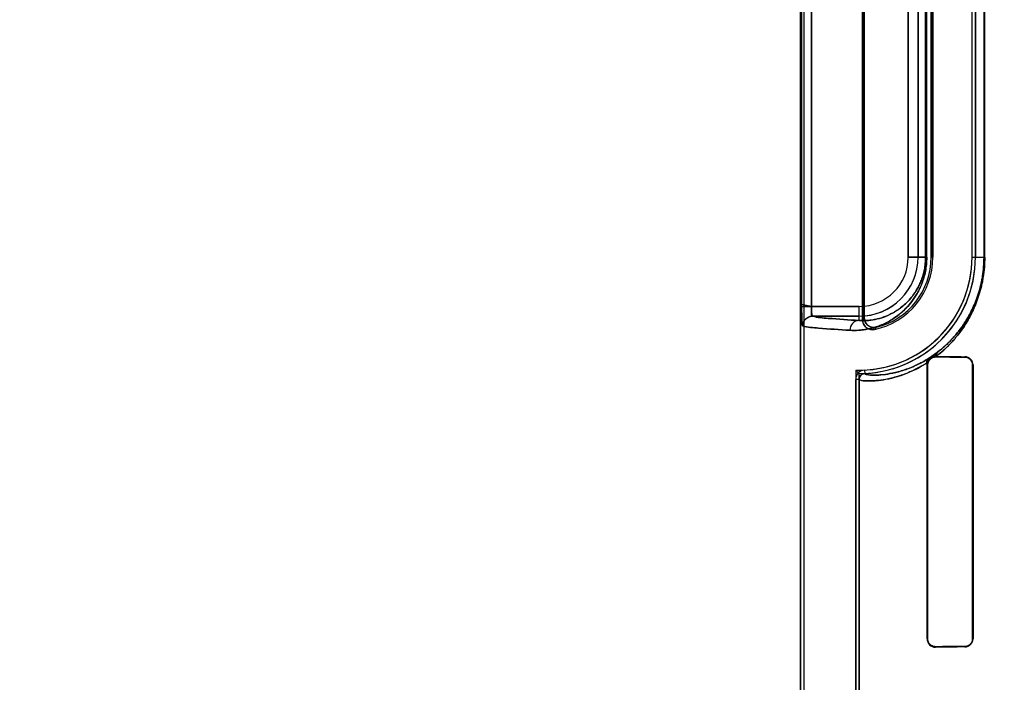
# Model space of a CAD drawing. Header units: millimetres. Extents: x 0 to 297, y 0 to 210.
# Tile 223 of 256: x 57.862 to 58.215, y 158.269 to 158.506. Entities that reach past the tile are written whole.
import ezdxf

# ---------------------------------------------------------------- set-up
doc = ezdxf.new("R2010")
doc.units = ezdxf.units.MM
doc.header["$LTSCALE"] = 16.335
doc.layers.get('0').update_dxf_attribs({"linetype": 'CONTINUOUS'})
for name, color, linetype in [('AXES_REF', 7, 'CONTINUOUS'), ('INTFCLR_1', 7, 'CONTINUOUS'), ('INTFCLR_72935', 7, 'CONTINUOUS')]:
    doc.layers.add(name, color=color, linetype=linetype)

msp = doc.modelspace()

# ---------------------------------------------------------------- linework, layer by layer
at = {"color": 7, "linetype": 'Continuous'}
for radius in [6.787079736, 6.7865, 6.743039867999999]:
    msp.add_circle((57.4637306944, 154.7114647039), radius, dxfattribs=at)
for radius, start, end in [(6.72, 278.2771290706, 261.7228709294), (6.874, 193.234383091, 36.7246116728)]:
    msp.add_arc((57.4637306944, 154.7114647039), radius, start, end, dxfattribs=at)
at = {"layer": 'AXES_REF', "color": 9, "linetype": 'Continuous'}
for radius in [6.191158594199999, 4.150003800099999]:
    msp.add_circle((57.4637306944, 154.7114647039), radius, dxfattribs=at)
at = {"layer": 'INTFCLR_1', "color": 6, "linetype": 'Continuous'}
for p, q in [((58.1418399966, 159.0304547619), (58.1418399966, 157.1614547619)), ((58.1430742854, 159.0304665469), (58.1430742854, 157.1614547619)), ((58.1640742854, 158.6118788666), (58.1640742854, 158.3990306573)), ((58.1646867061, 158.3997985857), (58.1646867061, 158.6111109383)), ((58.1886299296, 158.589454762), (58.1886299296, 158.421454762)), ((58.1892423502, 158.4214547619), (58.1892423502, 158.5894547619)), ((58.20324235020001, 158.4214547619), (58.20324235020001, 158.5894547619)), ((58.2044766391, 158.5894547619), (58.2044766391, 158.4214547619)), ((58.1904077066, 158.3859689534), (58.1901764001, 158.3859709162)), ((58.1871335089, 158.3829547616), (58.1872366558, 158.3837366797)), ((58.1871335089, 158.2849547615), (58.1871335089, 158.3829547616)), ((58.1873109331, 158.2849547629), (58.1873109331, 158.3829547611)), ((58.2034460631, 158.3829547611), (58.2034460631, 158.2849547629)), ((58.2035913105, 158.3829547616), (58.2035913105, 158.2849547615)), ((58.16160570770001, 157.5341413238), (58.16160570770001, 158.3777682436)), ((58.1628399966, 158.3777682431), (58.1628399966, 157.5341412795))]:
    msp.add_line(p, q, dxfattribs=at)
at = {"layer": 'INTFCLR_1', "color": 9, "linetype": 'Continuous'}
for p, q in [((58.14224410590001, 158.6070153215), (58.14224410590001, 158.4038942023)), ((58.1457404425, 158.4038942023), (58.1457404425, 158.6070153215)), ((58.1804005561, 158.4214547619), (58.1804005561, 158.5894547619)), ((58.1839000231, 158.5894547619), (58.1839000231, 158.4214547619)), ((58.1866092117, 158.5894547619), (58.1866092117, 158.4214547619)), ((58.1870182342, 158.4214547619), (58.1870182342, 158.5894547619)), ((58.2075227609, 158.5894547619), (58.2075227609, 158.4214547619)), ((58.2077809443, 158.4214547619), (58.2077809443, 158.5894547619)), ((58.1804005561, 158.4214547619), (58.1870182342, 158.4214547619)), ((58.1886299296, 158.4214547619), (58.1892423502, 158.4214547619)), ((58.20324235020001, 158.4214547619), (58.2077809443, 158.4214547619)), ((58.1457404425, 158.4038942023), (58.1628399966, 158.4038942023)), ((58.1628399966, 158.3988236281), (58.1628399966, 158.4038942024)), ((58.1628399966, 158.4003947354), (58.14611744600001, 158.4003947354)), ((58.1901764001, 158.3859709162), (58.1901764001, 158.3858018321)), ((58.2006764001, 158.3857396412), (58.2006764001, 158.3858897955)), ((58.1873109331, 158.3829547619), (58.1871335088, 158.3829547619)), ((58.2035913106, 158.3829547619), (58.2034460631, 158.3829547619)), ((58.1647798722, 158.3810990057), (58.1648391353, 158.3798661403)), ((58.1628399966, 158.3777683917), (58.16160570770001, 158.3777683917)), ((58.1871335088, 158.2849547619), (58.1873109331, 158.2849547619)), ((58.2034460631, 158.2849547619), (58.2035913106, 158.2849547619)), ((58.1901764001, 158.2821076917), (58.1901764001, 158.2819386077)), ((58.2006764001, 158.2820197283), (58.2006764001, 158.2821698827))]:
    msp.add_line(p, q, dxfattribs=at)
at = {"layer": 'INTFCLR_1', "color": 7, "linetype": 'Continuous'}
for p, q in [((58.1457404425, 158.4038942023), (58.1422425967, 158.4045704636)), ((58.14224410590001, 158.4038942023), (58.1457404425, 158.4038942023)), ((58.1907793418, 158.3874082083), (58.18785880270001, 158.3853735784)), ((58.1901764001, 158.3859709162), (58.1893814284, 158.3858713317))]:
    msp.add_line(p, q, dxfattribs=at)
for points in [[(58.18931978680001, 158.3856756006), (58.189403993, 158.3857001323), (58.1894908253, 158.3857225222), (58.1895802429, 158.3857425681), (58.18967185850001, 158.385760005), (58.1897659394, 158.3857747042), (58.18986342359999, 158.3857865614), (58.1899645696, 158.3857952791), (58.1900689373, 158.385800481), (58.1901764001, 158.3858018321)], [(58.1901764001, 158.2821076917), (58.19006901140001, 158.2821090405), (58.18996464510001, 158.2821142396), (58.1898634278, 158.2821229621), (58.1897657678, 158.2821348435), (58.1896714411, 158.2821495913), (58.1895796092, 158.2821670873), (58.1894900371, 158.2821871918), (58.1894030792, 158.2822096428), (58.1893187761, 158.2822342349)]]:
    msp.add_lwpolyline(points, dxfattribs=at)
at = {"layer": 'INTFCLR_1', "color": 9, "linetype": 'Continuous'}
for centre, radius, start, end in [((58.1628399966, 158.4214547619), 0.0210600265, 269.9999999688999, 360), ((58.1628399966, 158.4214547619), 0.0175605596, 270.0000000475, 359.9999997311), ((58.1191705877, 158.4354693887), 0.0578283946, 320.9411467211, 321.9143403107), ((58.1189486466, 158.4415556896), 0.0674070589, 317.0401802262, 317.955947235), ((58.148741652, 158.4421914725), 0.0690534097, 307.5006664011, 307.738757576)]:
    msp.add_arc(centre, radius, start, end, dxfattribs=at)
at = {"layer": 'INTFCLR_1', "color": 6, "linetype": 'Continuous'}
for centre, radius, start, end in [((58.1628399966, 158.4214547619), 0.0404023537, 272.7519890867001, 359.9999983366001), ((58.1628399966, 158.4214547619), 0.0416366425, 272.7520534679, 360), ((58.1628399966, 158.4214547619), 0.0264023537, 281.8889179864, 359.9999974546), ((58.1628399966, 158.4214547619), 0.025789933, 283.8352360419, 2.365e-07), ((58.2006559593, 158.3829544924), 0.002935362, 0.0052553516, 89.60101138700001), ((58.1649401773, 158.3777683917), 0.0033344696, 92.75634395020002, 180.0000206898), ((58.1649401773, 158.3777683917), 0.0021001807, 92.75634638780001, 180), ((58.1901502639, 158.2849552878), 0.0030167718, 180.0099971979, 270.4963931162), ((58.2006559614, 158.2849550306), 0.0029353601, 270.398949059, 359.9947460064)]:
    msp.add_arc(centre, radius, start, end, dxfattribs=at)
for centre, major_axis, start_param, end_param in [((58.5279264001, 158.3864547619), (0.3650864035, 0), -2.7504916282, -2.682292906), ((58.5279264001, 158.3864547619), (0.3860864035, 0), -2.6358278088, -2.5822577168), ((58.5279264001, 158.2814547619), (0.3860864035, 0), 2.5822577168, 2.6358278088), ((58.5279264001, 158.2814547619), (0.3650864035, 0), 2.682292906, 2.752156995)]:
    msp.add_ellipse(centre, major_axis=major_axis, ratio=0.0034906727, start_param=start_param, end_param=end_param, dxfattribs=at)
at = {"layer": 'INTFCLR_1', "color": 9, "linetype": 'Continuous'}
for points, knots in [([(58.1870182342, 158.4214547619), (58.1870182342, 158.4206055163), (58.1869364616, 158.4189294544), (58.1865816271, 158.416498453), (58.1860325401, 158.4142250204), (58.1853352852, 158.4121461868), (58.1845300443, 158.4102655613), (58.18364940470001, 158.4085729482), (58.18271522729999, 158.407049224), (58.1814578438, 158.4052730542), (58.1798274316, 158.4033627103), (58.1777822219, 158.4014461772), (58.1757404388, 158.3998899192), (58.1731436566, 158.3982707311), (58.1699729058, 158.3968117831), (58.1668066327, 158.395913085), (58.1644117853, 158.3955040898), (58.1621992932, 158.3952773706), (58.1605626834, 158.3952654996), (58.1595000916, 158.3953241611)], [0, 0, 0, 0, 0.0600375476, 0.1184073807, 0.1734336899, 0.2251567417, 0.2732358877, 0.317912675, 0.3599266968, 0.3994875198, 0.4716710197, 0.5370331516, 0.5972817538, 0.6528632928, 0.7531314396, 0.8428522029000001, 0.8846845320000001, 0.924765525, 1, 1, 1, 1]), ([(58.1866092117, 158.4214547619), (58.186609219, 158.4207145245), (58.186538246, 158.4192537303), (58.1862303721, 158.4171352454), (58.1857539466, 158.4151545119), (58.1851491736, 158.4133440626), (58.1844507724, 158.4117067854), (58.1836870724, 158.4102337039), (58.1828770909, 158.4089082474), (58.1817874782, 158.4073647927), (58.1803753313, 158.4057064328), (58.1786046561, 158.4040451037), (58.1768376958, 158.4026987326), (58.1745938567, 158.4013021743), (58.17185597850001, 158.4000496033), (58.1691246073, 158.3992862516), (58.16706144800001, 158.3989460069), (58.1651586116, 158.3987636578), (58.1637521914, 158.3987652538), (58.1628399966, 158.3988236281)], [0, 0, 0, 0, 0.0604339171, 0.1191792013, 0.1745255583, 0.2265330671, 0.274833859, 0.3197007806, 0.3618819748, 0.401549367, 0.4738586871, 0.539260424, 0.5994174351, 0.6549168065, 0.7547846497, 0.8440250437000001, 0.8855731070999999, 0.9253749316, 1, 1, 1, 1]), ([(58.2077809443, 158.4214547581), (58.2077809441, 158.420264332), (58.2076874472, 158.4179075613), (58.2073419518, 158.4149974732), (58.2069403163, 158.4127397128), (58.2064746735, 158.4105930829), (58.2059077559, 158.4085267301), (58.20525030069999, 158.4065469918), (58.2045669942, 158.4047012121), (58.2033146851, 158.401763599), (58.20165696, 158.3986772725), (58.1998526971, 158.3959117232), (58.19810621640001, 158.3935180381), (58.196287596, 158.3913711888), (58.1944264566, 158.3894591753), (58.1926702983, 158.3878028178), (58.19131563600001, 158.3866699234), (58.1904077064, 158.3859689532)], [0, 0, 0, 0, 0.0873056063, 0.1727704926, 0.2147018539, 0.2554518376, 0.3338358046, 0.3716889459, 0.4084198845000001, 0.4781551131, 0.6057604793, 0.6646683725, 0.7202366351, 0.8229940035, 0.8706560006, 0.9158765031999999, 1, 1, 1, 1]), ([(58.2075227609, 158.4214547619), (58.2075227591, 158.4203177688), (58.2074338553, 158.418066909), (58.2071052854, 158.4152875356), (58.2067233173, 158.4131312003), (58.2062805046, 158.4110811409), (58.2057413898, 158.4091077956), (58.2051161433, 158.4072172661), (58.2044663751, 158.4054549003), (58.20327595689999, 158.402650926), (58.20169974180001, 158.3997047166), (58.19998422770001, 158.3970650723), (58.1983239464, 158.394781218), (58.1965952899, 158.3927333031), (58.19482594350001, 158.390909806), (58.1931571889, 158.3893310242), (58.1918695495, 158.3882514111), (58.1910066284, 158.3875833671)], [0, 0, 0, 0, 0.08743937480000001, 0.173026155, 0.215012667, 0.255815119, 0.3342907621, 0.3721744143, 0.4089270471, 0.4787142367, 0.6063083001, 0.6652060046, 0.7207267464, 0.8233730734, 0.8709444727, 0.916075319, 1, 1, 1, 1]), ([(58.14611744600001, 158.4003947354), (58.1479549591, 158.3998924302), (58.1535857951, 158.399464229), (58.1591488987, 158.3990292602), (58.1628399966, 158.3988236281)], [0, 0, 0, 0, 0.3400599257, 1, 1, 1, 1]), ([(58.1595000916, 158.3953241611), (58.1557752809, 158.3955297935), (58.150161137, 158.3959649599), (58.1444797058, 158.3963926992), (58.1426245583, 158.3968952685)], [0, 0, 0, 0, 0.6599704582, 1, 1, 1, 1]), ([(58.1628399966, 158.3988236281), (58.16198286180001, 158.3988189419), (58.1601844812, 158.3980274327), (58.1595045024, 158.3962098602), (58.1595000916, 158.3953241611)], [0, 0, 0, 0, 0.4918058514, 1, 1, 1, 1]), ([(58.1872366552, 158.38373668), (58.18629202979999, 158.3831323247), (58.1848718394, 158.3822988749), (58.1829632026, 158.3813204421), (58.1804299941, 158.3801338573), (58.177573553, 158.3790642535), (58.1744542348, 158.3782153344), (58.17188817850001, 158.3776662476), (58.1695719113, 158.3773426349), (58.1675138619, 158.3772089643), (58.1657887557, 158.3771726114), (58.1642448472, 158.3772680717), (58.1631909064, 158.377475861), (58.1628399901, 158.3776700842), (58.1628399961, 158.3777682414)], [0, 0, 0, 0, 0.130462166, 0.1913210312, 0.2494780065, 0.4558725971, 0.5449672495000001, 0.6254336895, 0.7609998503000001, 0.8167733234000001, 0.8648542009, 0.96310843, 0.9885806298, 1, 1, 1, 1]), ([(58.1879936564, 158.3854577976), (58.1870953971, 158.384881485), (58.1857467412, 158.3840890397), (58.18393310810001, 158.3831596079), (58.1815283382, 158.3820327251), (58.1788168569, 158.38101869), (58.1758544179, 158.380218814), (58.1734205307, 158.3797023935), (58.1712212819, 158.3794025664), (58.16927086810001, 158.3792850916), (58.1676321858, 158.3792598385), (58.1661809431, 158.3793600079), (58.1651610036, 158.3795745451), (58.1648440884, 158.3797702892), (58.164839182, 158.3798661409)], [0, 0, 0, 0, 0.130770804, 0.1914090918, 0.2496655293, 0.4561549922, 0.5448935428, 0.6255160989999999, 0.7608716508, 0.8165127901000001, 0.864517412, 0.9627468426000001, 0.9882397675, 1, 1, 1, 1])]:
    msp.add_open_spline(points, degree=3, knots=knots, dxfattribs=at)
at = {"layer": 'INTFCLR_1', "color": 7, "linetype": 'Continuous'}
for points, knots in [([(58.1422425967, 158.4045704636), (58.142240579, 158.4041196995), (58.14224561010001, 158.4030101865), (58.14226025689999, 158.4015016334), (58.14229396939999, 158.4000870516), (58.14234866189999, 158.3988395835), (58.1423950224, 158.3977869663), (58.1425190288, 158.3971564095), (58.1425678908, 158.3969106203), (58.1426245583, 158.3968952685)], [0, 0, 0, 0, 0.1753970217, 0.4315905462, 0.5876692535, 0.7243269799, 0.9227195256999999, 0.9771554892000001, 1, 1, 1, 1]), ([(58.1426245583, 158.3968952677), (58.1424801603, 158.3974785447), (58.14233994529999, 158.3985658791), (58.1422914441, 158.4002614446), (58.1422504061, 158.4020049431), (58.1422441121, 158.403248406), (58.14224410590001, 158.4038942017)], [0, 0, 0, 0, 0.2545293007, 0.4687274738, 0.7240376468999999, 1, 1, 1, 1]), ([(58.1871280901, 158.3834086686), (58.18715571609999, 158.3836230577), (58.1874913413, 158.3844922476), (58.1884378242, 158.3856905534), (58.1896796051, 158.3859751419), (58.1901764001, 158.3859709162)], [0, 0, 0, 0, 0.1523045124, 0.6499525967, 1, 1, 1, 1]), ([(58.1873109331, 158.3829547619), (58.1873109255, 158.383438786), (58.1876146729, 158.3846412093), (58.1886501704, 158.3854692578), (58.18931978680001, 158.3856756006)], [0, 0, 0, 0, 0.4085584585, 1, 1, 1, 1]), ([(58.1873109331, 158.3829547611), (58.1873111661, 158.3834413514), (58.18766475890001, 158.3849131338), (58.1892179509, 158.3857955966), (58.1901764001, 158.3858018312)], [0, 0, 0, 0, 0.3367267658, 1, 1, 1, 1]), ([(58.1901764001, 158.2821076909), (58.1896019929, 158.282112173), (58.1881114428, 158.2825295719), (58.1873075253, 158.2840763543), (58.1873109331, 158.2849547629)], [0, 0, 0, 0, 0.3953805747, 1, 1, 1, 1]), ([(58.1893187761, 158.2822342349), (58.18881395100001, 158.2823900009), (58.1877586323, 158.2830699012), (58.1873108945, 158.2842973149), (58.1873109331, 158.2849547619)], [0, 0, 0, 0, 0.4455465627, 1, 1, 1, 1])]:
    msp.add_open_spline(points, degree=3, knots=knots, dxfattribs=at)
at = {"layer": 'INTFCLR_1', "color": 6, "linetype": 'Continuous'}
for points, knots in [([(58.14611744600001, 158.4003947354), (58.1456403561, 158.4004594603), (58.1459306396, 158.4022947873), (58.1457361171, 158.4031969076), (58.1457404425, 158.4038942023)], [0, 0, 0, 0, 0.4084435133, 1, 1, 1, 1]), ([(58.1426245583, 158.3968952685), (58.1426252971, 158.3975609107), (58.1429773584, 158.398732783), (58.1442820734, 158.4000405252), (58.14545285, 158.400393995), (58.14611744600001, 158.4003947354)], [0, 0, 0, 0, 0.3682330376, 0.6323456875, 1, 1, 1, 1]), ([(58.1640742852, 158.3990306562), (58.1640742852, 158.398470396), (58.164356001, 158.3973318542), (58.1657433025, 158.3957534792), (58.1673873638, 158.395430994), (58.1682792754, 158.3956187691)], [0, 0, 0, 0, 0.2757362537, 0.5514164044, 1, 1, 1, 1]), ([(58.1690071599, 158.3964130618), (58.1684522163, 158.3962763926), (58.16725823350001, 158.3962831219), (58.1653701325, 158.3972951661), (58.1646867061, 158.3988677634), (58.1646867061, 158.3997985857)], [0, 0, 0, 0, 0.2761837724, 0.5501894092, 1, 1, 1, 1]), ([(58.2006764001, 158.3857396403), (58.201217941, 158.3857366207), (58.2026573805, 158.3853200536), (58.2034460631, 158.3838230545), (58.2034460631, 158.3829547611)], [0, 0, 0, 0, 0.3841203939, 1, 1, 1, 1]), ([(58.2034460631, 158.2849547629), (58.2034460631, 158.2844790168), (58.20310172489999, 158.2830523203), (58.20160456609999, 158.2821750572), (58.2006764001, 158.2821698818)], [0, 0, 0, 0, 0.338868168, 1, 1, 1, 1])]:
    msp.add_open_spline(points, degree=3, knots=knots, dxfattribs=at)
at = {"layer": 'INTFCLR_1', "color": 9, "linetype": 'Continuous'}
for points in [[(58.1901763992, 158.3859709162), (58.1901569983, 158.3864900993), (58.1903809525, 158.387074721), (58.1907793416, 158.3874082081)], [(58.1904077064, 158.3859689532), (58.1903433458, 158.3865393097), (58.1905686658, 158.3872123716), (58.1910066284, 158.3875833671)]]:
    msp.add_open_spline(points, degree=3, dxfattribs=at)
at = {"layer": 'INTFCLR_1', "color": 7, "linetype": 'Continuous'}
for points in [[(58.18785880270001, 158.3853735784), (58.1872884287, 158.3849698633), (58.1869959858, 158.3840948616), (58.1871280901, 158.3834086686)], [(58.1872366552, 158.3837366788), (58.1871847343, 158.384361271), (58.1874827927, 158.3850947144), (58.1879936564, 158.3854577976)]]:
    msp.add_open_spline(points, degree=3, dxfattribs=at)
at = {"layer": 'INTFCLR_72935', "color": 6, "linetype": 'Continuous'}
for p, q in [((58.1418399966, 157.1614547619), (58.1418399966, 159.0304547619)), ((58.1430742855, 159.0304783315), (58.1430742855, 157.1614547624)), ((58.1640742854, 158.3990306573), (58.1640742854, 158.6118788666)), ((58.1646867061, 158.6111109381), (58.1646867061, 158.3997985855)), ((58.1886299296, 158.4214547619), (58.1886299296, 158.589454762)), ((58.1892423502, 158.5894547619), (58.1892423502, 158.4214547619)), ((58.20324234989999, 158.4214547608), (58.20324234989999, 158.5894547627)), ((58.2044766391, 158.4214547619), (58.2044766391, 158.5894547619)), ((58.1901764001, 158.3859709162), (58.1904077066, 158.3859689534)), ((58.1871335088, 158.3829547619), (58.1872366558, 158.38373668)), ((58.1871335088, 158.3829547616), (58.1871335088, 158.2849547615)), ((58.1873109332, 158.3829547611), (58.1873109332, 158.2849547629)), ((58.2034460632, 158.2849547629), (58.2034460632, 158.3829547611)), ((58.2035913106, 158.2849547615), (58.2035913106, 158.3829547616)), ((58.161605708, 158.3810712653), (58.161605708, 157.5308382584)), ((58.1628399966, 157.5320914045), (58.1628399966, 158.3798181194))]:
    msp.add_line(p, q, dxfattribs=at)
at = {"layer": 'INTFCLR_72935', "color": 9, "linetype": 'Continuous'}
for p, q in [((58.14224410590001, 158.6070153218), (58.14224410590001, 158.4038942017)), ((58.1457404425, 158.6070153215), (58.1457404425, 158.4038942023)), ((58.1804005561, 158.5894547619), (58.1804005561, 158.4214547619)), ((58.1839000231, 158.4214547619), (58.1839000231, 158.5894547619)), ((58.1866092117, 158.4214547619), (58.1866092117, 158.5894547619)), ((58.18701823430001, 158.4214547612), (58.18701823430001, 158.5894547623)), ((58.2075227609, 158.4214547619), (58.2075227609, 158.5894547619)), ((58.2077809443, 158.4214547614), (58.2077809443, 158.5894547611)), ((58.1870182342, 158.4214547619), (58.1804005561, 158.4214547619)), ((58.1892423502, 158.4214547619), (58.1886299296, 158.4214547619)), ((58.20324235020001, 158.4214547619), (58.2077809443, 158.4214547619)), ((58.1628399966, 158.4038942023), (58.14224410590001, 158.4038942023)), ((58.1628399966, 158.3988236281), (58.1628399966, 158.4038942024)), ((58.14611744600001, 158.4003947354), (58.1628399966, 158.4003947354)), ((58.1901764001, 158.3858018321), (58.1901764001, 158.3859709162)), ((58.2006764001, 158.3858897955), (58.2006764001, 158.3857396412)), ((58.1871335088, 158.3829547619), (58.1873109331, 158.3829547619)), ((58.2034460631, 158.3829547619), (58.2035913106, 158.3829547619)), ((58.1873109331, 158.2849547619), (58.1871335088, 158.2849547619)), ((58.2035913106, 158.2849547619), (58.2034460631, 158.2849547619)), ((58.1901764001, 158.2819386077), (58.1901764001, 158.2821076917)), ((58.2006764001, 158.2821698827), (58.2006764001, 158.2820197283))]:
    msp.add_line(p, q, dxfattribs=at)
at = {"layer": 'INTFCLR_72935', "color": 7, "linetype": 'Continuous'}
msp.add_line((58.18784430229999, 158.3853632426), (58.1907793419, 158.3874082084), dxfattribs=at)
for points in [[(58.1901764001, 158.3858018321), (58.19006901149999, 158.3858004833), (58.18996464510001, 158.3857952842), (58.1898634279, 158.3857865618), (58.1897657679, 158.3857746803), (58.1896714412, 158.3857599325), (58.1895796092, 158.3857424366), (58.1894900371, 158.385722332), (58.1894030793, 158.385699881), (58.1893187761, 158.385675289)], [(58.18931978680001, 158.2822339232), (58.189403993, 158.2822093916), (58.1894908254, 158.2821870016), (58.189580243, 158.2821669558), (58.18967185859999, 158.2821495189), (58.1897659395, 158.2821348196), (58.1898634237, 158.2821229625), (58.1899645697, 158.2821142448), (58.1900689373, 158.2821090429), (58.1901764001, 158.2821076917)]]:
    msp.add_lwpolyline(points, dxfattribs=at)
at = {"layer": 'INTFCLR_72935', "color": 6, "linetype": 'Continuous'}
for centre, radius, start, end in [((58.1628399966, 158.4214547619), 0.0404023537, 268.2493463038, 359.9999983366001), ((58.1628399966, 158.4214547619), 0.0416366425, 270, 359.9999999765), ((58.1628399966, 158.4214547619), 0.0264023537, 281.8889179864, 359.9999974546), ((58.1628399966, 158.4214547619), 0.025789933, 283.835236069, 359.9999998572), ((58.2006559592, 158.3829544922), 0.0029353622, 0.005257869, 89.60100869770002), ((58.2442489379, 158.4612364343), 0.1151362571, 224.127983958, 225.0032982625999), ((58.19015025, 158.2849552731), 0.0030167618, 180.0097166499, 270.4966600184), ((58.2006559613, 158.2849550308), 0.0029353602, 270.3989516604, 359.9947434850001)]:
    msp.add_arc(centre, radius, start, end, dxfattribs=at)
at = {"layer": 'INTFCLR_72935', "color": 9, "linetype": 'Continuous'}
for centre, radius, start, end in [((58.1628399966, 158.4214547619), 0.0210600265, 270.000000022, 359.9999999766), ((58.1628399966, 158.4214547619), 0.0175605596, 270.0000000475, 359.9999997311), ((58.11917059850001, 158.4354693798), 0.05782838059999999, 320.9411468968, 321.9143407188), ((58.1189487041, 158.4415556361), 0.0674069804, 317.0401802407, 317.9559483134), ((58.1487417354, 158.4421913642), 0.06905327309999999, 307.5006662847, 307.7387576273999)]:
    msp.add_arc(centre, radius, start, end, dxfattribs=at)
at = {"layer": 'INTFCLR_72935', "color": 6, "linetype": 'Continuous'}
for centre, major_axis, start_param, end_param in [((58.5279264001, 158.3864547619), (0.3650864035, 0), -2.7504916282, -2.682292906), ((58.5279264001, 158.3864547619), (0.3860864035, 0), -2.6358278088, -2.5822577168), ((58.5279264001, 158.2814547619), (0.3860864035, 0), 2.5822577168, 2.6358278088), ((58.5279264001, 158.2814547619), (0.3650864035, 0), 2.682292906, 2.752156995)]:
    msp.add_ellipse(centre, major_axis=major_axis, ratio=0.0034906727, start_param=start_param, end_param=end_param, dxfattribs=at)
at = {"layer": 'INTFCLR_72935', "color": 9, "linetype": 'Continuous'}
for points, knots in [([(58.1595000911, 158.3953241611), (58.1605600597, 158.3952656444), (58.1627799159, 158.3952813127), (58.1662370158, 158.3957537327), (58.1699439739, 158.3968011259), (58.17312025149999, 158.3982578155), (58.1757241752, 158.3998784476), (58.1773955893, 158.4011508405), (58.1787300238, 158.4023341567), (58.180119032, 158.4037045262), (58.18183434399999, 158.4057139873), (58.1833768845, 158.4080537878), (58.1845154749, 158.4102342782), (58.1853255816, 158.4121202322), (58.18602741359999, 158.4142064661), (58.186577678, 158.4164784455), (58.1869353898, 158.4189166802), (58.18701823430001, 158.4205962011), (58.1870182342, 158.4214547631)], [0, 0, 0, 0, 0.0750536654, 0.156480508, 0.2459796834, 0.3464559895, 0.4023291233, 0.4625807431, 0.4947026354, 0.5283756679, 0.6004715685, 0.6810517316, 0.7259046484, 0.7742538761, 0.8260146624, 0.8813433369, 0.9392998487, 1, 1, 1, 1]), ([(58.1628399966, 158.3988236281), (58.1637499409, 158.3987653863), (58.1656580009, 158.3987629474), (58.16863418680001, 158.3991513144), (58.1718310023, 158.4000404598), (58.17457361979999, 158.4012910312), (58.1768236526, 158.4026888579), (58.1785982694, 158.4040393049), (58.1803724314, 158.4057031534), (58.1821148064, 158.4077490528), (58.1834511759, 158.4097829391), (58.1844381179, 158.4116794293), (58.1851406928, 158.4133211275), (58.1857494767, 158.4151384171), (58.1862269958, 158.4171181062), (58.186537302, 158.4192426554), (58.1866092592, 158.4207064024), (58.1866092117, 158.4214547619)], [0, 0, 0, 0, 0.07444774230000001, 0.1553151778, 0.244333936, 0.3444117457, 0.4002041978, 0.4603600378, 0.5261873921, 0.5984175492, 0.679289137, 0.7242686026, 0.7728488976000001, 0.8249350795, 0.8805719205, 0.9388974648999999, 1, 1, 1, 1]), ([(58.1904077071, 158.3859689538), (58.1908534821, 158.386313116), (58.1917539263, 158.3870362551), (58.1935795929, 158.3886238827), (58.1958937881, 158.3909066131), (58.1986184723, 158.39412308), (58.20077769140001, 158.3972528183), (58.20242795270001, 158.4001122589), (58.20363811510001, 158.4025238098), (58.2045601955, 158.4046842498), (58.2052445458, 158.4065305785), (58.2059039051, 158.4085134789), (58.206472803, 158.4105850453), (58.2069397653, 158.4127367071), (58.2073417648, 158.4149961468), (58.2076874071, 158.4179070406), (58.2077809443, 158.4202638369), (58.2077809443, 158.4214547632)], [0, 0, 0, 0, 0.0413024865, 0.0846715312, 0.1774021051, 0.2793807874, 0.3933986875, 0.4557012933, 0.5213991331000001, 0.5911591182, 0.627848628, 0.6657851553, 0.7443884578, 0.7852403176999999, 0.8272296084, 0.9126586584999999, 1, 1, 1, 1]), ([(58.1910066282, 158.387583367), (58.1914307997, 158.3879117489), (58.1922867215, 158.3886010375), (58.1940223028, 158.3901145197), (58.1962215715, 158.3922910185), (58.1988112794, 158.3953588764), (58.2008636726, 158.3983448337), (58.2024322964, 158.4010736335), (58.2035834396, 158.4033764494), (58.20445986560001, 158.4054388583), (58.2051108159, 158.4072018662), (58.2057376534, 158.4090950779), (58.2062787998, 158.4110736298), (58.2067227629, 158.4131283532), (58.20710514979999, 158.4152862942), (58.2074337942, 158.4180663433), (58.2075227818, 158.4203172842), (58.2075227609, 158.4214547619)], [0, 0, 0, 0, 0.0412531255, 0.0844882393, 0.1770562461, 0.278887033, 0.3928115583, 0.4551419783, 0.5208337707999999, 0.5906798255, 0.6273504, 0.6653375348, 0.7440231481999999, 0.7849372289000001, 0.8269693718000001, 0.9125242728, 1, 1, 1, 1]), ([(58.1628399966, 158.3988236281), (58.1591488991, 158.399029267), (58.1535858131, 158.3994642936), (58.1479549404, 158.3998923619), (58.14611744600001, 158.4003947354)], [0, 0, 0, 0, 0.6599400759, 1, 1, 1, 1]), ([(58.1426245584, 158.3968952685), (58.1444797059, 158.3963926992), (58.1501611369, 158.3959649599), (58.1557752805, 158.3955297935), (58.1595000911, 158.3953241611)], [0, 0, 0, 0, 0.3400295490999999, 1, 1, 1, 1]), ([(58.1628399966, 158.3988236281), (58.1619828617, 158.3988189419), (58.1601844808, 158.3980274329), (58.1595045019, 158.3962098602), (58.1595000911, 158.3953241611)], [0, 0, 0, 0, 0.491805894, 1, 1, 1, 1]), ([(58.1628399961, 158.3777682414), (58.1628399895, 158.377668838), (58.1631973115, 158.3774738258), (58.1642602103, 158.3772659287), (58.165817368, 158.3771718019), (58.1675517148, 158.3772105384), (58.1696095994, 158.3773469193), (58.1726783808, 158.3777786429), (58.1760482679, 158.3786075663), (58.17910800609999, 158.3796388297), (58.1816939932, 158.3806969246), (58.1844476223, 158.3820498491), (58.1862934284, 158.3831332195), (58.1872366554, 158.3837366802)], [0, 0, 0, 0, 0.0115641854, 0.0373723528, 0.1364443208, 0.1847191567, 0.2405842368, 0.3758537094, 0.5449315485, 0.6433535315, 0.7513093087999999, 0.8697327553, 1, 1, 1, 1]), ([(58.16483918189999, 158.3798661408), (58.1648434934, 158.3797691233), (58.16516722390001, 158.379572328), (58.1661947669, 158.3793578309), (58.1676595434, 158.3792591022), (58.1693072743, 158.3792862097), (58.17125746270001, 158.3794068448), (58.1741684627, 158.3798067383), (58.177367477, 158.3805870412), (58.180272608, 158.3815639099), (58.182728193, 158.3825673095), (58.18534333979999, 158.3838522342), (58.18709667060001, 158.3848822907), (58.1879936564, 158.3854577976)], [0, 0, 0, 0, 0.0118992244, 0.0377221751, 0.13680157, 0.1849874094, 0.2407511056, 0.3757758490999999, 0.5446377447, 0.6432573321, 0.7511412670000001, 0.8694162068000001, 1, 1, 1, 1])]:
    msp.add_open_spline(points, degree=3, knots=knots, dxfattribs=at)
at = {"layer": 'INTFCLR_72935', "color": 7, "linetype": 'Continuous'}
for points, knots in [([(58.14224410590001, 158.4038942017), (58.1422441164, 158.4032471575), (58.14225041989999, 158.4020027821), (58.1422915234, 158.4002588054), (58.1423400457, 158.398564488), (58.1424802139, 158.3974780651), (58.1426245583, 158.3968952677)], [0, 0, 0, 0, 0.2764956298, 0.5316617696, 0.7456751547, 1, 1, 1, 1]), ([(58.1426673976, 158.3968509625), (58.14252953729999, 158.3966867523), (58.1424064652, 158.3981468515), (58.142323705, 158.3990134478), (58.1422560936, 158.401455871), (58.14224410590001, 158.4030093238), (58.14224410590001, 158.4038942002)], [0, 0, 0, 0, 0.0908190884, 0.3065073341, 0.6251820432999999, 1, 1, 1, 1]), ([(58.1457404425, 158.4038942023), (58.1457404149, 158.4033084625), (58.1459330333, 158.4023699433), (58.1455314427, 158.4004745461), (58.14611744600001, 158.4003947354)], [0, 0, 0, 0, 0.4975901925, 1, 1, 1, 1]), ([(58.1457404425, 158.4038942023), (58.1457404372, 158.4036690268), (58.14574491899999, 158.4027886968), (58.1458242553, 158.4015572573), (58.1459051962, 158.4008018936), (58.14607264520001, 158.4003208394), (58.1461597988, 158.4003725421)], [0, 0, 0, 0, 0.1877948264, 0.7473227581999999, 0.9154867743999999, 1, 1, 1, 1]), ([(58.1426245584, 158.3968952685), (58.1426255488, 158.3977875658), (58.14337027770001, 158.3996443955), (58.1452263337, 158.4003937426), (58.14611744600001, 158.4003947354)], [0, 0, 0, 0, 0.5003322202, 1, 1, 1, 1]), ([(58.1461597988, 158.4003725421), (58.1454936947, 158.4003757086), (58.1443164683, 158.400023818), (58.1430098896, 158.3987037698), (58.1426642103, 158.3975217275), (58.1426673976, 158.3968509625)], [0, 0, 0, 0, 0.3667335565, 0.63070025, 1, 1, 1, 1]), ([(58.1901763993, 158.3859709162), (58.1899317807, 158.3860018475), (58.189263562, 158.385999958), (58.1879721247, 158.385486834), (58.1873218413, 158.3844155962), (58.1872366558, 158.3837366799)], [0, 0, 0, 0, 0.1835362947, 0.4906735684, 1, 1, 1, 1]), ([(58.1901764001, 158.3859709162), (58.1896039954, 158.3859757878), (58.1882745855, 158.3856080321), (58.18742516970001, 158.3844389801), (58.1872366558, 158.38373668)], [0, 0, 0, 0, 0.4404674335, 1, 1, 1, 1]), ([(58.1872366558, 158.3837366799), (58.187219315, 158.383826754), (58.1869593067, 158.3840310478), (58.187301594, 158.384719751), (58.18755798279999, 158.3851605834), (58.18784430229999, 158.3853632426)], [0, 0, 0, 0, 0.1454200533, 0.443888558, 1, 1, 1, 1]), ([(58.1901764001, 158.3858018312), (58.1896019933, 158.3857973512), (58.1881114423, 158.3853799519), (58.1873075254, 158.3838331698), (58.1873109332, 158.3829547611)], [0, 0, 0, 0, 0.3953804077, 1, 1, 1, 1]), ([(58.1893187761, 158.385675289), (58.1888139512, 158.385519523), (58.1877586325, 158.3848396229), (58.1873108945, 158.3836122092), (58.1873109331, 158.3829547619)], [0, 0, 0, 0, 0.4455463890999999, 1, 1, 1, 1]), ([(58.1873109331, 158.2849547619), (58.1873109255, 158.2844707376), (58.18761467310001, 158.2832683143), (58.18865017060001, 158.282440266), (58.18931978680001, 158.2822339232)], [0, 0, 0, 0, 0.4085586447, 1, 1, 1, 1]), ([(58.1873109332, 158.2849547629), (58.1873111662, 158.2844681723), (58.1876647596, 158.2829963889), (58.1892179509, 158.2821139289), (58.1901764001, 158.2821076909)], [0, 0, 0, 0, 0.3367269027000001, 1, 1, 1, 1])]:
    msp.add_open_spline(points, degree=3, knots=knots, dxfattribs=at)
at = {"layer": 'INTFCLR_72935', "color": 6, "linetype": 'Continuous'}
for points, knots in [([(58.1682792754, 158.3956187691), (58.1677310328, 158.395503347), (58.1665588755, 158.395544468), (58.1647285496, 158.3965768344), (58.1640742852, 158.3981191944), (58.1640742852, 158.3990306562)], [0, 0, 0, 0, 0.2757365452, 0.5514172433, 1, 1, 1, 1]), ([(58.1646867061, 158.3997985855), (58.1646867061, 158.3992270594), (58.1649787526, 158.3980693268), (58.1664129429, 158.396478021), (58.1681033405, 158.396190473), (58.1690071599, 158.3964130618)], [0, 0, 0, 0, 0.2761842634, 0.5501881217, 1, 1, 1, 1]), ([(58.2034460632, 158.3829547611), (58.2034460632, 158.3835096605), (58.2030236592, 158.3849542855), (58.2015322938, 158.3857348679), (58.2006764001, 158.3857396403)], [0, 0, 0, 0, 0.3933207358, 1, 1, 1, 1]), ([(58.1628399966, 158.3777682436), (58.1628399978, 158.3782881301), (58.1632594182, 158.3793692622), (58.1643192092, 158.3798411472), (58.16483918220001, 158.3798661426)], [0, 0, 0, 0, 0.4996699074, 1, 1, 1, 1]), ([(58.2006764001, 158.2821698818), (58.2012179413, 158.2821729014), (58.20265738, 158.2825894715), (58.2034460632, 158.2840864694), (58.2034460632, 158.2849547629)], [0, 0, 0, 0, 0.3841204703, 1, 1, 1, 1])]:
    msp.add_open_spline(points, degree=3, knots=knots, dxfattribs=at)
at = {"layer": 'INTFCLR_72935', "color": 9, "linetype": 'Continuous'}
for points in [[(58.1907793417, 158.3874082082), (58.1903809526, 158.3870747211), (58.1901569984, 158.3864900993), (58.1901763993, 158.3859709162)], [(58.1910066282, 158.387583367), (58.1905686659, 158.3872123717), (58.1903433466, 158.38653931), (58.1904077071, 158.3859689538)]]:
    msp.add_open_spline(points, degree=3, dxfattribs=at)
at = {"layer": 'INTFCLR_72935', "color": 7, "linetype": 'Continuous'}
msp.add_open_spline([(58.1879936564, 158.3854577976), (58.1874827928, 158.3850947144), (58.1871847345, 158.3843612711), (58.1872366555, 158.383736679)], degree=3, dxfattribs=at)

doc.saveas('drawing.dxf')
